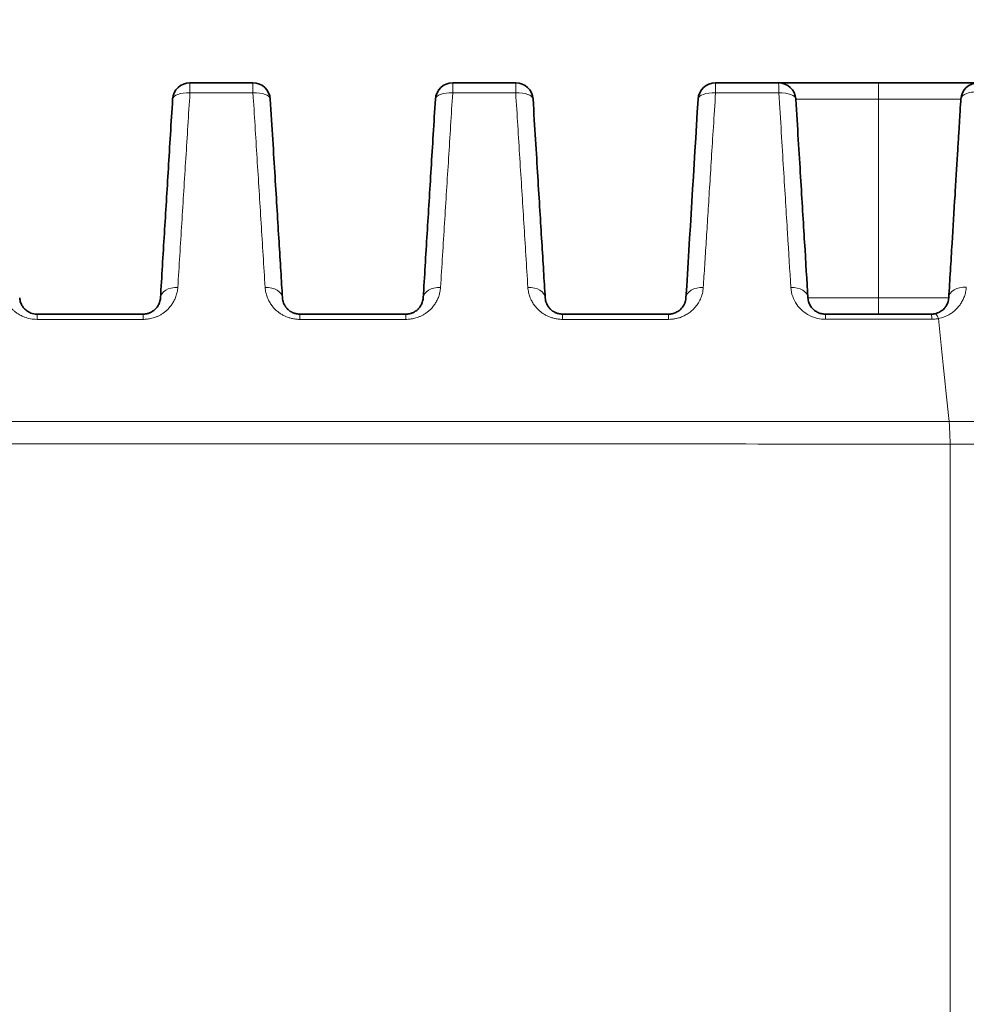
# Model space of a CAD drawing. Header units: millimetres. Extents: x 5 to 589, y 5 to 415.
# Tile 54 of 256: x 244 to 260, y 355 to 372. Entities that reach past the tile are written whole.
import ezdxf

# ---------------------------------------------------------------- set-up
doc = ezdxf.new("R2010")
doc.units = ezdxf.units.MM
for name, color, linetype, lineweight in [('Sichtbar (ISO)', 7, 'Continuous', 35), ('Sichtbar schmal (ISO)', 7, 'Continuous', 18), ('Symbol (ISO)', 7, 'Continuous', 25)]:
    doc.layers.add(name, color=color, linetype=linetype, lineweight=lineweight)
doc.styles.add('Notiztext (ISO)', font='isocpeur.ttf')
doc.dimstyles.new('Standard - Methode 1b (ISO)$7', dxfattribs={"dimtxt": 3.5, "dimasz": 2.5, "dimexe": 2, "dimexo": 0, "dimgap": 0.762, "dimtad": 1, "dimtoh": 1, "dimdsep": 46, "dimtxsty": 'Notiztext (ISO)', "dimcen": 0.09, "dimdle": 10, "dimclrd": 256, "dimclre": 256, "dimclrt": 256, "dimazin": 2, "dimtfac": 1, "dimtmove": 0, "dimatfit": 3, "dimfxl": 1, "dimtolj": 1, "dimlwd": -1, "dimlwe": -1, "dimarcsym": 0})

msp = doc.modelspace()

# ---------------------------------------------------------------- linework, layer by layer
at = {"layer": 'Sichtbar (ISO)'}
for p, q in [((247.66872634, 370.90029381), (246.57875174, 370.90029381)), ((252.21167423, 370.90029381), (251.12170406, 370.90029381)), ((256.75464766, 370.90029381), (258.4813183, 370.90029381)), ((243.934849, 366.90029381), (245.76967789, 366.90029381)), ((259.39852573, 366.90029381), (257.56370073, 366.90029381))]:
    msp.add_line(p, q, dxfattribs=at)
for centre, start, end in [((246.57875201, 370.60029381), 90.0000507, 176.499908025), ((247.66872545, 370.60029381), 3.500118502, 89.999831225), ((251.12170258, 370.60029381), 89.999717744, 176.499857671), ((252.21167603, 370.60029381), 3.500272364, 90.000343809), ((255.66465315, 370.60029381), 89.998102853, 176.500489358), ((256.7546266, 370.60029381), 3.849034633, 89.997988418), ((260.20760373, 370.60029381), 90.000352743, 176.499890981)]:
    msp.add_arc(centre, 0.3, start, end, dxfattribs=at)
msp.add_ellipse((269.15428212, 595.9065056), major_axis=(14.73780042, 240.80811137), ratio=0.0000131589, start_param=2.7806094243, end_param=2.8234599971, dxfattribs=at)
for points, knots in [([(256.75463713, 370.9002938), (256.6321167, 370.90029381), (256.51007237, 370.90029381), (256.38849455, 370.90029381), (256.26691672, 370.90029381), (256.1458054, 370.90029381), (256.02516461, 370.90029381), (255.96693557, 370.90029381), (255.90881617, 370.90029381), (255.8508063, 370.90029381), (255.78863277, 370.90029381), (255.72658504, 370.90029381), (255.66466309, 370.90029381)], [0, 0, 0, 0, 0.33333333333, 0.33333333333, 0.33333333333, 0.66666666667, 0.66666666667, 0.66666666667, 0.82755484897, 0.82755484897, 0.82755484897, 0.99999078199, 0.99999078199, 0.99999078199, 0.99999078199]), ([(258.4813183, 370.90029381), (258.58426062, 370.90029361), (258.77834992, 370.9002939), (259.03414234, 370.90029379), (259.25497763, 370.90029382), (259.44226438, 370.90029381), (259.6033418, 370.90029381), (259.74613733, 370.90029381), (259.87649461, 370.90029381), (259.9994185, 370.90029381), (260.10706936, 370.90029382), (260.18564367, 370.90029379), (260.2076002, 370.90029386), (260.20760373, 370.90029381)], [0.00008259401, 0.00008259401, 0.00008259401, 0.00008259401, 0.09090909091, 0.18181818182, 0.27272727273, 0.36363636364, 0.45454545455, 0.54545454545, 0.63636363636, 0.72727272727, 0.81818181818, 0.90909090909, 1, 1, 1, 1]), ([(246.27931172, 370.6186083), (246.2540777, 370.20604056), (246.20496583, 369.40306568), (246.13725101, 368.29593758), (246.09159764, 367.5495161), (246.06911819, 367.18198371)], [0, 0, 0, 0, 0.33333333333, 0.66666666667, 0.99999941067, 0.99999941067, 0.99999941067, 0.99999941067]), ([(250.82226179, 370.61860853), (250.79702743, 370.20603435), (250.74791581, 369.40305247), (250.68020073, 368.29592453), (250.63454783, 367.54951005), (250.61206874, 367.18198367)], [0, 0, 0, 0, 0.33333333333, 0.66666666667, 0.99999941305, 0.99999941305, 0.99999941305, 0.99999941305]), ([(259.90575578, 370.57925894), (259.90117881, 370.50442285), (259.89550549, 370.41165661), (259.88959044, 370.31494405), (259.88863357, 370.29929919)], [0.01667205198, 0.01667205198, 0.01667205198, 0.01667205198, 0.11111111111, 0.12919120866, 0.12919120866, 0.12919120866, 0.12919120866]), ([(259.87166767, 370.02191053), (259.86586383, 369.92701907), (259.85322155, 369.72031853), (259.83246377, 369.38093224), (259.81631024, 369.11682432), (259.80740945, 368.97129765), (259.80665196, 368.95891281)], [0.23194710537, 0.23194710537, 0.23194710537, 0.23194710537, 0.33333333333, 0.44444444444, 0.55555555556, 0.56584093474, 0.56584093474, 0.56584093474, 0.56584093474]), ([(259.75567159, 368.1253911), (259.75565871, 368.12518049), (259.74611818, 367.96919431), (259.72663338, 367.65062093), (259.70752255, 367.3381606), (259.69797009, 367.18197984)], [0.7776275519, 0.7776275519, 0.7776275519, 0.7776275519, 0.77777777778, 0.88888888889, 0.99999987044, 0.99999987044, 0.99999987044, 0.99999987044]), ([(246.06911848, 367.18198174), (246.06825329, 367.16783409), (246.0664163, 367.15417214), (246.06375746, 367.14098778), (246.06109861, 367.12780342), (246.05761246, 367.11509758), (246.05344838, 367.10295777), (246.04928431, 367.09081796), (246.0444442, 367.07924338), (246.03905855, 367.06825572), (246.0336729, 367.05726806), (246.02774139, 367.04686759), (246.02138763, 367.0370694), (246.01503386, 367.02727121), (246.00825772, 367.01807538), (246.00117834, 367.00948621), (245.99409896, 367.00089703), (245.98671557, 366.99291515), (245.97916497, 366.9855494), (245.97161436, 366.97818365), (245.96389688, 366.9714336), (245.95614132, 366.96528022), (245.94838576, 366.95912684), (245.94059286, 366.95356919), (245.93285787, 366.94855527), (245.92512287, 366.94354135), (245.91744623, 366.93907048), (245.90988692, 366.93507423), (245.9023276, 366.93107798), (245.89488581, 366.927556), (245.88759102, 366.92443788), (245.88029623, 366.92131976), (245.87314851, 366.91860531), (245.86615289, 366.91622943), (245.85915727, 366.91385355), (245.85231376, 366.91181618), (245.84560921, 366.91006212), (245.83890466, 366.90830805), (245.83233909, 366.90683723), (245.82588333, 366.90560593), (245.81942758, 366.90437463), (245.81308157, 366.90338301), (245.80681304, 366.90260105), (245.80054451, 366.90181909), (245.79435356, 366.90124616), (245.78816956, 366.90086426), (245.78198555, 366.90048235), (245.77580838, 366.90029381), (245.76967789, 366.90029381)], [0, 0, 0, 0, 0.0625, 0.0625, 0.0625, 0.125, 0.125, 0.125, 0.1875, 0.1875, 0.1875, 0.25, 0.25, 0.25, 0.3125, 0.3125, 0.3125, 0.375, 0.375, 0.375, 0.4375, 0.4375, 0.4375, 0.5, 0.5, 0.5, 0.5625, 0.5625, 0.5625, 0.625, 0.625, 0.625, 0.6875, 0.6875, 0.6875, 0.75, 0.75, 0.75, 0.8125, 0.8125, 0.8125, 0.875, 0.875, 0.875, 0.9375, 0.9375, 0.9375, 0.99999999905, 0.99999999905, 0.99999999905, 0.99999999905]), ([(248.47779958, 366.90029381), (248.46455047, 366.90029404), (248.45199011, 366.90117733), (248.44032293, 366.90264428), (248.42865576, 366.90411123), (248.41788063, 366.90614949), (248.40762306, 366.90861723), (248.4059055, 366.90903044), (248.40420254, 366.90945618), (248.40251341, 366.9098941), (248.39411479, 366.91207149), (248.38605645, 366.9145465), (248.37823913, 366.91729637), (248.37588559, 366.91812427), (248.37355389, 366.91897742), (248.37124174, 366.91985589), (248.36432947, 366.92248212), (248.35759037, 366.92533336), (248.35096154, 366.92842602), (248.3480078, 366.92980408), (248.34507613, 366.93123036), (248.34216291, 366.93270701), (248.33635129, 366.9356528), (248.33061236, 366.93879866), (248.32492071, 366.94216969), (248.32136206, 366.9442774), (248.31782202, 366.9464734), (248.3143003, 366.94876252), (248.30936596, 366.95196985), (248.30446737, 366.95535996), (248.29960563, 366.95894962), (248.29544405, 366.96202233), (248.29130955, 366.96524152), (248.28721333, 366.96861109), (248.28310878, 366.97198752), (248.2790427, 366.97551491), (248.27502646, 366.9791983), (248.27034582, 366.98349103), (248.26573309, 366.98799579), (248.26121361, 366.99271125), (248.25798507, 366.99607979), (248.25480411, 366.99955575), (248.25167972, 367.00313906), (248.24667892, 367.00887438), (248.24182343, 367.01488443), (248.23714519, 367.02116965), (248.23480899, 367.02430833), (248.23251699, 367.02751553), (248.23027344, 367.03079163), (248.22522218, 367.03816762), (248.22041644, 367.04589192), (248.21589376, 367.05398815), (248.21438507, 367.05668893), (248.21290795, 367.05943106), (248.21146426, 367.06221555), (248.20665557, 367.07149028), (248.20221694, 367.08123472), (248.19822836, 367.09148233), (248.19742979, 367.09353407), (248.19664931, 367.09560595), (248.19588775, 367.09769828), (248.19132252, 367.11024092), (248.18743456, 367.12351879), (248.18443144, 367.13756329), (248.18142833, 367.15160778), (248.17931106, 367.1664192), (248.17835915, 367.18197907)], [0, 0, 0, 0, 0.07692307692, 0.07692307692, 0.07692307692, 0.15384615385, 0.15384615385, 0.15384615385, 0.16672640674, 0.16672640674, 0.16672640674, 0.23076923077, 0.23076923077, 0.23076923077, 0.25005043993, 0.25005043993, 0.25005043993, 0.30769230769, 0.30769230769, 0.30769230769, 0.33337688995, 0.33337688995, 0.33337688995, 0.38461538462, 0.38461538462, 0.38461538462, 0.4166517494, 0.4166517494, 0.4166517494, 0.46153846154, 0.46153846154, 0.46153846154, 0.49996088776, 0.49996088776, 0.49996088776, 0.53846153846, 0.53846153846, 0.53846153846, 0.58333133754, 0.58333133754, 0.58333133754, 0.61538461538, 0.61538461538, 0.61538461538, 0.66668806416, 0.66668806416, 0.66668806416, 0.69230769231, 0.69230769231, 0.69230769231, 0.7499891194, 0.7499891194, 0.7499891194, 0.76923076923, 0.76923076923, 0.76923076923, 0.83332177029, 0.83332177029, 0.83332177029, 0.84615384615, 0.84615384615, 0.84615384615, 0.92307692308, 0.92307692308, 0.92307692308, 0.9999998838, 0.9999998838, 0.9999998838, 0.9999998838]), ([(250.61206905, 367.18198171), (250.61120388, 367.16783444), (250.60936698, 367.15417294), (250.6067083, 367.14098912), (250.60404963, 367.12780529), (250.60056373, 367.11510004), (250.59639996, 367.10296069), (250.59223619, 367.09082135), (250.5873964, 367.07924711), (250.58201105, 367.06825965), (250.5766257, 367.05727219), (250.57069446, 367.0468718), (250.56434091, 367.03707359), (250.55798737, 367.02727538), (250.55121139, 367.01807943), (250.54413214, 367.00949012), (250.53705289, 367.00090081), (250.52966961, 366.99291877), (250.52211909, 366.98555286), (250.51456857, 366.97818695), (250.50685116, 366.97143674), (250.49909565, 366.9652832), (250.49134015, 366.95912966), (250.48354729, 366.95357185), (250.47581231, 366.94855778), (250.46807733, 366.9435437), (250.46040069, 366.93907267), (250.45284135, 366.93507627), (250.44528201, 366.93107986), (250.43784017, 366.92755774), (250.43054531, 366.92443947), (250.42325045, 366.92132121), (250.41610265, 366.91860661), (250.40910694, 366.91623061), (250.40211122, 366.9138546), (250.3952676, 366.91181712), (250.38856292, 366.91006294), (250.38185825, 366.90830877), (250.37529255, 366.90683784), (250.36883662, 366.90560645), (250.3623807, 366.90437505), (250.3560345, 366.90338334), (250.34976573, 366.90260131), (250.34349696, 366.90181928), (250.33730573, 366.90124628), (250.33112138, 366.90086433), (250.32493703, 366.90048238), (250.31875944, 366.90029381), (250.31262846, 366.90029381)], [0, 0, 0, 0, 0.0625, 0.0625, 0.0625, 0.125, 0.125, 0.125, 0.1875, 0.1875, 0.1875, 0.25, 0.25, 0.25, 0.3125, 0.3125, 0.3125, 0.375, 0.375, 0.375, 0.4375, 0.4375, 0.4375, 0.5, 0.5, 0.5, 0.5625, 0.5625, 0.5625, 0.625, 0.625, 0.625, 0.6875, 0.6875, 0.6875, 0.75, 0.75, 0.75, 0.8125, 0.8125, 0.8125, 0.875, 0.875, 0.875, 0.9375, 0.9375, 0.9375, 1, 1, 1, 1]), ([(253.02075015, 366.90029381), (253.00750219, 366.90029405), (252.99494417, 366.90117721), (252.98328018, 366.90264345), (252.97161618, 366.90410969), (252.96084507, 366.90614678), (252.95059159, 366.9086129), (252.94887472, 366.90902584), (252.94717245, 366.90945129), (252.94548402, 366.9098889), (252.93708879, 366.91206482), (252.92903383, 366.91453802), (252.92121975, 366.91728581), (252.91886719, 366.91811308), (252.91653646, 366.91896557), (252.91422526, 366.91984337), (252.90731582, 366.92246759), (252.9005794, 366.92531663), (252.89395302, 366.92840694), (252.89100038, 366.92978394), (252.88806975, 366.93120915), (252.88515752, 366.93268469), (252.87934788, 366.93562828), (252.87361068, 366.93877185), (252.8679205, 366.94214055), (252.86436276, 366.9442468), (252.86082353, 366.94644133), (252.85730248, 366.94872899), (252.85236908, 366.95193426), (252.84747119, 366.95532232), (252.84260986, 366.95891001), (252.83844865, 366.96198102), (252.83431431, 366.96519856), (252.83021803, 366.96856657), (252.82611337, 366.97194148), (252.82204696, 366.97546745), (252.81803019, 366.97914956), (252.81334896, 366.98344075), (252.80873535, 366.98794417), (252.80421475, 366.9926585), (252.80098538, 366.99602627), (252.79780346, 366.99950157), (252.79467801, 367.00308434), (252.78967555, 367.00881877), (252.78481811, 367.01482826), (252.78013773, 367.02111328), (252.77780045, 367.02425187), (252.77550732, 367.02745909), (252.7732626, 367.03073529), (252.76820874, 367.03811148), (252.76340021, 367.04583646), (252.75887465, 367.05393391), (252.75736498, 367.0566351), (252.75588689, 367.05937771), (252.75444222, 367.06216274), (252.74963029, 367.07143922), (252.74518836, 367.08118609), (252.74119658, 367.091437), (252.74039736, 367.09348942), (252.73961624, 367.09556202), (252.73885404, 367.09765509), (252.73428503, 367.11020214), (252.7303935, 367.12348574), (252.72738755, 367.13753741), (252.72438161, 367.15158905), (252.72226226, 367.16640905), (252.72130972, 367.18197906)], [0, 0, 0, 0, 0.07692307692, 0.07692307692, 0.07692307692, 0.15384615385, 0.15384615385, 0.15384615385, 0.16672634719, 0.16672634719, 0.16672634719, 0.23076923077, 0.23076923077, 0.23076923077, 0.25005041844, 0.25005041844, 0.25005041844, 0.30769230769, 0.30769230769, 0.30769230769, 0.33337687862, 0.33337687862, 0.33337687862, 0.38461538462, 0.38461538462, 0.38461538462, 0.41665177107, 0.41665177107, 0.41665177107, 0.46153846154, 0.46153846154, 0.46153846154, 0.49996066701, 0.49996066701, 0.49996066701, 0.53846153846, 0.53846153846, 0.53846153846, 0.58333119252, 0.58333119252, 0.58333119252, 0.61538461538, 0.61538461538, 0.61538461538, 0.66668798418, 0.66668798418, 0.66668798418, 0.69230769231, 0.69230769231, 0.69230769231, 0.7499890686, 0.7499890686, 0.7499890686, 0.76923076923, 0.76923076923, 0.76923076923, 0.8333216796, 0.8333216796, 0.8333216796, 0.84615384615, 0.84615384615, 0.84615384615, 0.92307692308, 0.92307692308, 0.92307692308, 0.99999988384, 0.99999988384, 0.99999988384, 0.99999988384]), ([(254.85557905, 366.90029381), (254.86557104, 366.90029381), (254.87573919, 366.90079996), (254.88583616, 366.90182353), (254.89593313, 366.9028471), (254.9059605, 366.90436111), (254.91643656, 366.90653139), (254.92691262, 366.90870167), (254.93783129, 366.91155647), (254.94886137, 366.91516506), (254.95989145, 366.91877364), (254.97103771, 366.9231243), (254.98227329, 366.92835895), (254.99350887, 366.9335936), (255.00483049, 366.93971742), (255.0160415, 366.94681443), (255.0272525, 366.95391144), (255.03835183, 366.96198408), (255.04908881, 366.97104729), (255.05982578, 366.9801105), (255.07020112, 366.99016358), (255.07998563, 367.00119163), (255.08977014, 367.01221968), (255.09896676, 367.02422014), (255.10737997, 367.03721012), (255.11579318, 367.0502001), (255.12342535, 367.06417806), (255.1300481, 367.07918753), (255.13667085, 367.09419699), (255.14228707, 367.11023656), (255.14657968, 367.12736491), (255.15087228, 367.14449322), (255.15384093, 367.16271027), (255.15501947, 367.18197924)], [0, 0, 0, 0, 0.09090909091, 0.09090909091, 0.09090909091, 0.18181818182, 0.18181818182, 0.18181818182, 0.27272727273, 0.27272727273, 0.27272727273, 0.36363636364, 0.36363636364, 0.36363636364, 0.45454545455, 0.45454545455, 0.45454545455, 0.54545454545, 0.54545454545, 0.54545454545, 0.63636363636, 0.63636363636, 0.63636363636, 0.72727272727, 0.72727272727, 0.72727272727, 0.81818181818, 0.81818181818, 0.81818181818, 0.90909090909, 0.90909090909, 0.90909090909, 0.99999980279, 0.99999980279, 0.99999980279, 0.99999980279]), ([(257.56370073, 366.90029381), (257.54076813, 366.90029511), (257.51739167, 366.90293167), (257.4939753, 366.90850902), (257.47055892, 366.91408637), (257.44713702, 366.92277152), (257.42521996, 366.93416775), (257.40330291, 366.94556398), (257.3828673, 366.95964646), (257.36436765, 366.97609228), (257.34586799, 366.99253811), (257.32931381, 367.01135263), (257.31518496, 367.03224645), (257.30105611, 367.05314027), (257.28932992, 367.07610225), (257.2805787, 367.10108735), (257.27182749, 367.12607244), (257.26603023, 367.15307096), (257.26426028, 367.18197926)], [0, 0, 0, 0, 0.1666666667, 0.1666666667, 0.1666666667, 0.3333333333, 0.3333333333, 0.3333333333, 0.5, 0.5, 0.5, 0.6666666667, 0.6666666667, 0.6666666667, 0.8333333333, 0.8333333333, 0.8333333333, 1, 1, 1, 1]), ([(259.69797005, 367.18197929), (259.69704292, 367.16682082), (259.69501054, 367.15237926), (259.69212843, 367.13865187), (259.68924633, 367.12492449), (259.68551094, 367.11191198), (259.68114123, 367.09964258), (259.67677152, 367.08737317), (259.67176889, 367.07584608), (259.66630318, 367.06502624), (259.66083746, 367.05420639), (259.65491254, 367.04409188), (259.64858281, 367.03454281), (259.64225309, 367.02499375), (259.63552011, 367.01600914), (259.62832292, 367.00743367), (259.62112573, 366.9988582), (259.61346621, 366.9906904), (259.60515781, 366.98279717), (259.5968494, 366.97490394), (259.58789299, 366.96728382), (259.57800916, 366.95990436), (259.56812534, 366.9525249), (259.55731827, 366.94538251), (259.54517958, 366.93858064), (259.53304089, 366.93177877), (259.51955817, 366.92533694), (259.50479576, 366.91974523), (259.49003334, 366.91415353), (259.47400374, 366.90937443), (259.45616467, 366.9058822)], [0, 0, 0, 0, 0.1, 0.1, 0.1, 0.2, 0.2, 0.2, 0.3, 0.3, 0.3, 0.4, 0.4, 0.4, 0.5, 0.5, 0.5, 0.6, 0.6, 0.6, 0.7, 0.7, 0.7, 0.8, 0.8, 0.8, 0.9, 0.9, 0.9, 1, 1, 1, 1]), ([(248.47779958, 366.90029381), (248.6569626, 366.90029381), (248.83932815, 366.90029381), (249.02476391, 366.90029381), (249.03880946, 366.90029381), (249.05287263, 366.90029381), (249.06695335, 366.90029381), (249.26693418, 366.90029381), (249.47045634, 366.90029381), (249.67801396, 366.90029381), (249.88557158, 366.90029381), (250.09716464, 366.90029381), (250.31262846, 366.90029381)], [0.00000000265, 0.00000000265, 0.00000000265, 0.00000000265, 0.30986320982, 0.30986320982, 0.30986320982, 0.33333333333, 0.33333333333, 0.33333333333, 0.66666666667, 0.66666666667, 0.66666666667, 1, 1, 1, 1]), ([(253.02075118, 366.90029381), (253.29542282, 366.90029381), (253.87589919, 366.90029381), (254.51864138, 366.90029381), (254.85557905, 366.90029381)], [0.00000062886, 0.00000062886, 0.00000062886, 0.00000062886, 0.5, 1, 1, 1, 1]), ([(259.45616467, 366.9058822), (259.44666211, 366.90402194), (259.43711627, 366.90262896), (259.42750253, 366.90169614), (259.41788878, 366.90076332), (259.40820677, 366.90029381), (259.39852963, 366.90029381)], [0, 0, 0, 0, 0.5, 0.5, 0.5, 1, 1, 1, 1])]:
    msp.add_open_spline(points, degree=3, knots=knots, dxfattribs=at)
for points in [[(248.17835915, 367.18197914), (248.16005662, 367.48122065), (248.12061117, 368.12615337), (248.05229934, 369.24303033), (247.99778811, 370.13430666), (247.96816617, 370.6186085)], [(252.72130973, 367.18197914), (252.70300807, 367.48120506), (252.66356448, 368.12611236), (252.59525168, 369.24299058), (252.54074124, 370.13428769), (252.51111821, 370.61860917)], [(257.26426029, 367.18197926), (257.24618025, 367.47757889), (257.20706747, 368.11709129), (257.13844357, 369.23901124), (257.08380328, 370.132537), (257.05409249, 370.61861685)], [(259.90575332, 370.57925915), (259.90655497, 370.59236782), (259.90735715, 370.60548464), (259.90815986, 370.61860954)], [(259.87166764, 370.0219106), (259.87729445, 370.1139042), (259.88295118, 370.20638063), (259.88863384, 370.29929949)], [(259.75567157, 368.1253911), (259.77225415, 368.39651535), (259.78926652, 368.67466355), (259.80665197, 368.95891306)], [(243.934849, 366.90029381), (243.91465505, 366.90029417), (243.87660554, 366.90439657), (243.8287259, 366.91838759), (243.78811747, 366.93746759), (243.75403447, 366.95985881), (243.72585292, 366.98409989), (243.70271954, 367.00928769), (243.68318156, 367.03588344), (243.6660944, 367.06543677), (243.65144205, 367.09939566), (243.64032929, 367.13830765), (243.6363281, 367.16694516), (243.63540857, 367.18197936)]]:
    msp.add_open_spline(points, degree=3, dxfattribs=at)
at = {"layer": 'Sichtbar schmal (ISO)'}
for p, q in [((247.66879737, 370.72522005), (246.57880839, 370.72521799)), ((258.4810667, 370.61860837), (258.48110979, 367.18197925)), ((243.93485965, 366.8094655), (245.76969799, 366.80947105)), ((259.723413, 332.55439381), (259.72341171, 364.64920567))]:
    msp.add_line(p, q, dxfattribs=at)
for centre, major_axis, ratio, start_param, end_param in [((246.57875148, 370.60029381), (0, 0.3), 0.0002097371, 5.1418892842, 6.2831852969), ((247.66872722, 370.60029381), (0, 0.3), 0.0002571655, 5.1418934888, 6.2831852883), ((251.12170554, 370.60029381), (0, 0.3), 0.0000651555, 0, 1.1413312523), ((252.21167243, 370.60029381), (0, 0.3), 0.0003433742, 0.0000002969, 1.1413968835), ((255.66467302, 370.60029381), (0, 0.3), 0.0083206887, 5.1425388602, 6.283184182), ((256.75464767, 370.60029382), (0, 0.29999999), 0.0246212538, 5.1451787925, 6.283185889), ((258.48162678, 370.60029381), (0, 0.3), 0.0018775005, 6.2831332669, 7.7928951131), ((246.57875209, 370.60029519), (-0.29943982, 0.01831452), 0.4157817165, 4.7376256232, 6.2831837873), ((247.66872534, 370.60029567), (0.29944156, 0.01831463), 0.415764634, 6.2831834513, 7.8283168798), ((251.12170272, 370.60029607), (-0.29944188, 0.01831465), 0.4157377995, 4.7378612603, 6.2831877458), ((252.21167576, 370.60029821), (0.29944759, 0.018315), 0.4156990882, 6.2831732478, 7.8288859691), ((255.6646527, 370.60028628), (-0.29942104, 0.01831338), 0.41675539, 4.7302470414, 6.2831465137), ((256.75462586, 370.60030589), (0.29946631, 0.01831614), 0.4176565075, 6.2831438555, 7.8059018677), ((260.2076038, 370.60029497), (-0.29944393, 0.01831478), 0.4743555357, 4.614052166, 6.2831901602), ((246.36855928, 367.16367303), (-0.29944125, 0.01831461), 0.6622797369, 4.7527754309, 6.2831923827), ((247.87891867, 367.16366504), (0.29944045, 0.01831456), 0.6623056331, 6.283181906, 7.8133582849), ((250.91150985, 367.16367297), (-0.29944133, 0.01831462), 0.6623486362, 4.752836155, 6.2831923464), ((252.42186925, 367.16366503), (0.29944048, 0.01831456), 0.6623391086, 6.283181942, 7.8136003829), ((255.4544599, 367.16366453), (-0.29944044, 0.01831456), 0.6625130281, 4.7512547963, 6.2831850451), ((256.96481984, 367.16366473), (0.29944045, 0.01831456), 0.6637832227, 6.2831851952, 7.803921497), ((259.99741047, 367.16366468), (-0.29944043, 0.01831456), 0.6771745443, 4.738492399, 6.2831789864), ((258.48175067, 367.20029381), (0, -0.3), 0.0021396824, 4.7734755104, 6.2833036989), ((243.934849, 366.60029381), (0, 0.3), 0.0000494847, 5.4839275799, 6.283185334), ((245.76967789, 366.60029381), (0, 0.3), 0.0000933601, 5.4839533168, 6.2831852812), ((248.47779959, 366.60029381), (0, 0.3), 0.0001568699, 5.4840239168, 6.2831859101), ((250.31262846, 366.60029381), (0, 0.3), 0.0000969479, 5.4840686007, 6.2831853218), ((253.02075326, 366.60029381), (0, 0.3), 0.0002278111, 6.2831800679, 7.0823344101), ((254.85557901, 366.60029381), (0.00000001, 0.3), 0.0004758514, 5.4840161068, 6.2831853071), ((257.56370072, 366.60029381), (0, 0.3), 0.0152495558, 5.4879792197, 6.283181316), ((259.39851139, 366.60029326), (0.00000652, 0.30000027), 0.0383766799, 5.4988341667, 6.2831840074)]:
    msp.add_ellipse(centre, major_axis=major_axis, ratio=ratio, start_param=start_param, end_param=end_param, dxfattribs=at)
for points, knots in [([(246.57880803, 370.72521773), (246.55520046, 370.34831055), (246.53148635, 369.96951512), (246.50798615, 369.59400261), (246.48448594, 369.21849009), (246.46119958, 368.84611305), (246.43794607, 368.47384333), (246.41469257, 368.10157361), (246.39147196, 367.72960106), (246.3685888, 367.36255959)], [0, 0, 0, 0, 0.3333333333, 0.3333333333, 0.3333333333, 0.6666666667, 0.6666666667, 0.6666666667, 1, 1, 1, 1]), ([(247.87895978, 367.36256599), (247.85605861, 367.73003852), (247.83283178, 368.10228715), (247.80956878, 368.47480884), (247.78630578, 368.84733053), (247.76300656, 369.21995516), (247.73951782, 369.59537563), (247.71602907, 369.9707961), (247.69235089, 370.349142), (247.66879832, 370.72522052)], [0, 0, 0, 0, 0.3333333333, 0.3333333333, 0.3333333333, 0.6666666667, 0.6666666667, 0.6666666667, 1, 1, 1, 1]), ([(251.12168715, 370.72521006), (251.09808978, 370.34833252), (251.07438258, 369.96955408), (251.05088897, 369.59404806), (251.02739535, 369.21854203), (251.00411531, 368.84616115), (250.98086701, 368.47388583), (250.9576187, 368.10161051), (250.93440214, 367.72963051), (250.91152244, 367.36258082)], [0, 0, 0, 0, 0.3333333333, 0.3333333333, 0.3333333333, 0.6666666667, 0.6666666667, 0.6666666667, 1, 1, 1, 1]), ([(252.42183718, 367.36257352), (252.39892478, 367.7300544), (252.37568659, 368.10230995), (252.3524127, 368.47483511), (252.32913881, 368.84736027), (252.30582928, 369.21998504), (252.28232958, 369.5953985), (252.25882989, 369.97081192), (252.23513994, 370.3491433), (252.21157787, 370.72519724)], [0, 0, 0, 0, 0.33333333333, 0.33333333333, 0.33333333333, 0.66666666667, 0.66666666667, 0.66666666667, 0.99999997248, 0.99999997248, 0.99999997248, 0.99999997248]), ([(255.45494931, 367.36260954), (255.46269231, 367.48621761), (255.47072952, 367.61443778), (255.47906913, 367.74738224), (255.48740873, 367.88032671), (255.49605071, 368.01799324), (255.50501871, 368.16073494), (255.51398671, 368.30347664), (255.52328073, 368.45129385), (255.53292203, 368.60450548), (255.54256333, 368.75771711), (255.55255192, 368.91632281), (255.56291365, 369.08068411), (255.57327537, 369.24504541), (255.58401024, 369.41516243), (255.59513757, 369.59139619), (255.60626491, 369.76762994), (255.61778473, 369.94997969), (255.62974497, 370.13886904), (255.6417052, 370.32775838), (255.65410587, 370.52318972), (255.66693688, 370.72537874)], [0, 0, 0, 0, 0.1428571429, 0.1428571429, 0.1428571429, 0.2857142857, 0.2857142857, 0.2857142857, 0.4285714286, 0.4285714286, 0.4285714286, 0.5714285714, 0.5714285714, 0.5714285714, 0.7142857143, 0.7142857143, 0.7142857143, 0.8571428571, 0.8571428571, 0.8571428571, 1, 1, 1, 1]), ([(256.76137757, 370.7261157), (256.57084535, 370.72614031), (256.20603441, 370.72567881), (255.84124477, 370.72537614), (255.66693688, 370.72537874)], [0.00000706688, 0.00000706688, 0.00000706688, 0.00000706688, 0.52228556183, 0.99998335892, 0.99998335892, 0.99998335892, 0.99998335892]), ([(257.0540929, 370.61860921), (257.05481265, 370.61862622), (257.06881736, 370.61871833), (257.09106529, 370.61877817), (257.11371192, 370.61883908), (257.1448189, 370.61886106), (257.18086981, 370.6188479), (257.21692072, 370.61883473), (257.25791978, 370.61878596), (257.30209906, 370.61873282), (257.34627835, 370.61867968), (257.39366725, 370.6186234), (257.44341889, 370.61861303), (257.45316916, 370.61861099), (257.4630102, 370.61861053), (257.47295607, 370.61861137), (257.51375989, 370.61861485), (257.55626789, 370.61864047), (257.60172671, 370.61867094), (257.65826605, 370.61870884), (257.71946299, 370.61876865), (257.78436076, 370.61880579), (257.84925852, 370.61884292), (257.91787093, 370.61885534), (257.98967843, 370.61884979), (258.06148592, 370.61884423), (258.13640117, 370.61880643), (258.21809185, 370.61874612), (258.29978254, 370.61868582), (258.38834246, 370.6186219), (258.48106672, 370.61860873)], [0.00195610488, 0.00195610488, 0.00195610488, 0.00195610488, 0.11111111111, 0.11111111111, 0.11111111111, 0.22222222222, 0.22222222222, 0.22222222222, 0.33333333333, 0.33333333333, 0.33333333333, 0.44444444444, 0.44444444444, 0.44444444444, 0.46621988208, 0.46621988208, 0.46621988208, 0.55555555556, 0.55555555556, 0.55555555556, 0.66666666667, 0.66666666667, 0.66666666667, 0.77777777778, 0.77777777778, 0.77777777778, 0.88888888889, 0.88888888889, 0.88888888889, 0.99999999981, 0.99999999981, 0.99999999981, 0.99999999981]), ([(258.48106671, 370.61860837), (258.56495988, 370.61860775), (258.64513769, 370.61858091), (258.72058953, 370.61855744), (258.79604137, 370.61853396), (258.86676711, 370.61851352), (258.93271926, 370.6185034), (258.99867142, 370.61849328), (259.05984713, 370.61849418), (259.11631138, 370.61850347), (259.17277564, 370.61851276), (259.22454417, 370.6185284), (259.27260082, 370.61854599), (259.32065748, 370.61856358), (259.36500697, 370.61858247), (259.40668193, 370.6185943), (259.4483569, 370.61860613), (259.48736391, 370.61861035), (259.52475672, 370.61860484), (259.56214953, 370.61859933), (259.59794757, 370.61858237), (259.63283162, 370.61856258), (259.66771568, 370.61854279), (259.7016388, 370.61852362), (259.73351346, 370.61851), (259.76538812, 370.61849638), (259.79518337, 370.61849053), (259.82094393, 370.6184976), (259.84670449, 370.61850468), (259.86842651, 370.61852498), (259.88378147, 370.61855145), (259.89913643, 370.61857792), (259.90816019, 370.61860834), (259.90816329, 370.61860837)], [0.0000000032, 0.0000000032, 0.0000000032, 0.0000000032, 0.09090909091, 0.09090909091, 0.09090909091, 0.18181818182, 0.18181818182, 0.18181818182, 0.27272727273, 0.27272727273, 0.27272727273, 0.36363636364, 0.36363636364, 0.36363636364, 0.45454545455, 0.45454545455, 0.45454545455, 0.54545454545, 0.54545454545, 0.54545454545, 0.63636363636, 0.63636363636, 0.63636363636, 0.72727272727, 0.72727272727, 0.72727272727, 0.81818181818, 0.81818181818, 0.81818181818, 0.90909090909, 0.90909090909, 0.90909090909, 0.99999999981, 0.99999999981, 0.99999999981, 0.99999999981]), ([(259.72341171, 364.64920574), (259.79411388, 364.64907221), (259.8640545, 364.64899691), (259.93322145, 364.64920406), (260.11145127, 364.64973785), (260.28453657, 364.65229562), (260.45227851, 364.65961091), (260.47155578, 364.6604516), (260.49076261, 364.66135298), (260.50989763, 364.66232102), (260.70096458, 364.67198706), (260.88440784, 364.68813073), (261.05752495, 364.71251785), (261.11115301, 364.72007247), (261.16379457, 364.72837925), (261.21509929, 364.73738491), (261.38183154, 364.7666519), (261.5364311, 364.80360747), (261.67602819, 364.84710388), (261.71804954, 364.86019711), (261.7587499, 364.87388163), (261.79812505, 364.88790858), (261.92972685, 364.93479022), (262.04728287, 364.98725097), (262.15198102, 365.04729715), (262.18267374, 365.06489994), (262.21219324, 365.08318015), (262.24070931, 365.10225967), (262.32745991, 365.16030274), (262.40414374, 365.22544651), (262.47303828, 365.29854182), (262.50404153, 365.33143547), (262.53347612, 365.36590486), (262.56144914, 365.40223189), (262.61306321, 365.46926026), (262.65953468, 365.54229872), (262.70179207, 365.62041456), (262.73332894, 365.67871274), (262.76258865, 365.73983285), (262.78977499, 365.80345811), (262.81794839, 365.86939346), (262.84385996, 365.93799109), (262.86821506, 366.00903184), (262.89885267, 366.09839791), (262.92703962, 366.19163165), (262.95327414, 366.28827324), (262.96811187, 366.34293179), (262.98234321, 366.39864241), (262.99609863, 366.45542675), (263.02599782, 366.5788548), (263.05356808, 366.70738345), (263.08031985, 366.84046595), (263.08894318, 366.88336452), (263.09748919, 366.92674305), (263.10603862, 366.97056587), (263.13621371, 367.12523783), (263.16623147, 367.28551934), (263.19880019, 367.44965376), (263.20231704, 367.46737736), (263.20586598, 367.48514515), (263.20945576, 367.50295529), (263.23944339, 367.65173418), (263.27194252, 367.8039209), (263.31200275, 367.95526278), (263.32414037, 368.00111703), (263.33702583, 368.04684467), (263.35091264, 368.09274735), (263.37400175, 368.16906807), (263.40036376, 368.24474633), (263.42942083, 368.31880349), (263.46956438, 368.42111651), (263.5146638, 368.52017009), (263.56597053, 368.61029991), (263.58240751, 368.63917453), (263.59946557, 368.66714124), (263.61713014, 368.69391528), (263.65087686, 368.7450649), (263.68672556, 368.79231474), (263.72496266, 368.83597528), (263.7793464, 368.89807265), (263.8385189, 368.95292854), (263.90285403, 369.0017845), (263.94436614, 369.03330871), (263.98804632, 369.06233935), (264.03410669, 369.08919256), (264.05254081, 369.09993965), (264.07134713, 369.11034356), (264.09055028, 369.12038984), (264.15057507, 369.15179229), (264.21446414, 369.17971316), (264.28237708, 369.20407747), (264.34341031, 369.22597363), (264.40770003, 369.24499778), (264.47562648, 369.26090326), (264.52782724, 369.27312646), (264.58217957, 369.28350136), (264.63863674, 369.29210574), (264.64748873, 369.29345483), (264.65639087, 369.2947706), (264.66534191, 369.29605294), (264.72320451, 369.30434243), (264.78311786, 369.31122936), (264.84471216, 369.31673311), (264.89903139, 369.32158681), (264.95465868, 369.32536528), (265.01134369, 369.32818112), (265.06171264, 369.33068321), (265.11290928, 369.33242529), (265.16457697, 369.33360465), (265.21084794, 369.33466083), (265.25750945, 369.33526731), (265.30436657, 369.33545805), (265.34670542, 369.33563039), (265.38919348, 369.33545863), (265.43136022, 369.33597209)], [0, 0, 0, 0, 0.0184429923, 0.0184429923, 0.0184429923, 0.0659670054, 0.0659670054, 0.0659670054, 0.0714285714, 0.0714285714, 0.0714285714, 0.1259633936, 0.1259633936, 0.1259633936, 0.1428571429, 0.1428571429, 0.1428571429, 0.1977591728, 0.1977591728, 0.1977591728, 0.2142857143, 0.2142857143, 0.2142857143, 0.2695216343, 0.2695216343, 0.2695216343, 0.2857142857, 0.2857142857, 0.2857142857, 0.3349750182, 0.3349750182, 0.3349750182, 0.3571428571, 0.3571428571, 0.3571428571, 0.3980455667, 0.3980455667, 0.3980455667, 0.4285714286, 0.4285714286, 0.4285714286, 0.4602056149, 0.4602056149, 0.4602056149, 0.5, 0.5, 0.5, 0.5225069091, 0.5225069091, 0.5225069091, 0.5714285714, 0.5714285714, 0.5714285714, 0.5871982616, 0.5871982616, 0.5871982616, 0.6428571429, 0.6428571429, 0.6428571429, 0.6488673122, 0.6488673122, 0.6488673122, 0.6990738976, 0.6990738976, 0.6990738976, 0.7142857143, 0.7142857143, 0.7142857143, 0.7395778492, 0.7395778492, 0.7395778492, 0.7745199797, 0.7745199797, 0.7745199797, 0.7857142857, 0.7857142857, 0.7857142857, 0.8071000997, 0.8071000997, 0.8071000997, 0.8375166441, 0.8375166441, 0.8375166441, 0.8571428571, 0.8571428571, 0.8571428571, 0.8649975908, 0.8649975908, 0.8649975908, 0.8895497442, 0.8895497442, 0.8895497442, 0.9116147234, 0.9116147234, 0.9116147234, 0.9285714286, 0.9285714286, 0.9285714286, 0.9312300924, 0.9312300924, 0.9312300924, 0.948416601, 0.948416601, 0.948416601, 0.9635731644, 0.9635731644, 0.9635731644, 0.9770409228, 0.9770409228, 0.9770409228, 0.9891019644, 0.9891019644, 0.9891019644, 1, 1, 1, 1]), ([(243.93485965, 366.80946551), (243.89503721, 366.80948341), (243.85665796, 366.81350813), (243.82154333, 366.82009067), (243.7864287, 366.8266732), (243.75457865, 366.83582444), (243.72509935, 366.84665188), (243.71975076, 366.84861636), (243.71447834, 366.85063744), (243.70928402, 366.85270949), (243.68584932, 366.86205776), (243.66399111, 366.87244363), (243.64359691, 366.88356015), (243.6368377, 366.88724448), (243.63023856, 366.8910114), (243.62379717, 366.89484647), (243.60649543, 366.90514755), (243.59033027, 366.91594087), (243.57520414, 366.92706681), (243.5676794, 366.93260159), (243.56041356, 366.93822011), (243.55339183, 366.94390143), (243.54104361, 366.95389245), (243.52945007, 366.96407767), (243.51854336, 366.97439452), (243.51077029, 366.9817472), (243.50334972, 366.98916718), (243.49622753, 366.99666103), (243.4876736, 367.00566135), (243.47954973, 367.01476818), (243.4717888, 367.02401622), (243.46406743, 367.0332171), (243.45670688, 367.04255622), (243.44963079, 367.05210795), (243.44367264, 367.06015062), (243.43791659, 367.06834421), (243.43233688, 367.07674242), (243.42461873, 367.08835926), (243.41723367, 367.10036431), (243.4101649, 367.11287384), (243.40605431, 367.1201483), (243.40205128, 367.12759342), (243.3981614, 367.13523452), (243.39050819, 367.15026811), (243.38328295, 367.16605663), (243.37661643, 367.18266579), (243.37406774, 367.18901568), (243.37160089, 367.19548538), (243.36922552, 367.20207858), (243.36222238, 367.22151693), (243.35600236, 367.24202835), (243.35085278, 367.26346486), (243.34968703, 367.26831762), (243.34857587, 367.27321764), (243.34752267, 367.27816303), (243.34236123, 367.30239918), (243.3385951, 367.3277278), (243.33656245, 367.35415483), (243.33634817, 367.35694073), (243.33615322, 367.35973881), (243.33597806, 367.36254903)], [0.00000002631, 0.00000002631, 0.00000002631, 0.00000002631, 0.09090909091, 0.09090909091, 0.09090909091, 0.18181818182, 0.18181818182, 0.18181818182, 0.19831230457, 0.19831230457, 0.19831230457, 0.27272727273, 0.27272727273, 0.27272727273, 0.29739045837, 0.29739045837, 0.29739045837, 0.36363636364, 0.36363636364, 0.36363636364, 0.39659145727, 0.39659145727, 0.39659145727, 0.45454545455, 0.45454545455, 0.45454545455, 0.49584848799, 0.49584848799, 0.49584848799, 0.54545454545, 0.54545454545, 0.54545454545, 0.59480771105, 0.59480771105, 0.59480771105, 0.63636363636, 0.63636363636, 0.63636363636, 0.69384600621, 0.69384600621, 0.69384600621, 0.72727272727, 0.72727272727, 0.72727272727, 0.79303867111, 0.79303867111, 0.79303867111, 0.81818181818, 0.81818181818, 0.81818181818, 0.89230991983, 0.89230991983, 0.89230991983, 0.90909090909, 0.90909090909, 0.90909090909, 0.9913303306, 0.9913303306, 0.9913303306, 0.99999990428, 0.99999990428, 0.99999990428, 0.99999990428]), ([(246.36858868, 367.36256204), (246.36686111, 367.33485037), (246.3595168, 367.28116619), (246.33860724, 367.20637325), (246.30956168, 367.13819675), (246.27397447, 367.07693574), (246.23331659, 367.0227593), (246.18901347, 366.97572923), (246.14270419, 366.93595733), (246.09594482, 366.90321069), (246.04988477, 366.87686605), (246.00523455, 366.85611148), (245.96234827, 366.8401142), (245.92128561, 366.82810651), (245.88189103, 366.81943678), (245.8438098, 366.81359326), (245.8066759, 366.81021456), (245.78193478, 366.80947112), (245.76969802, 366.80947105)], [0.00000146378, 0.00000146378, 0.00000146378, 0.00000146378, 0.0625, 0.125, 0.1875, 0.25, 0.3125, 0.375, 0.4375, 0.5, 0.5625, 0.625, 0.6875, 0.75, 0.8125, 0.875, 0.9375, 1, 1, 1, 1]), ([(248.47783381, 366.80948604), (248.45150475, 366.80948556), (248.426286, 366.81122797), (248.40291132, 366.81410104), (248.37953649, 366.81697413), (248.35800575, 366.82097798), (248.33749738, 366.82583387), (248.31698901, 366.83068976), (248.29750301, 366.83639766), (248.27871808, 366.84288575), (248.25993316, 366.84937383), (248.24184932, 366.85664202), (248.22415659, 366.86475033), (248.20646386, 366.87285864), (248.18916224, 366.88180699), (248.1720732, 366.89174791), (248.15498417, 366.90168883), (248.13810772, 366.91262227), (248.12144608, 366.92470479), (248.10478444, 366.9367873), (248.08833761, 366.95001894), (248.07228923, 366.96447294), (248.05624086, 366.97892695), (248.04059094, 366.99460342), (248.02559413, 367.01149193), (248.01059731, 367.02838044), (247.99625358, 367.04648098), (247.98278058, 367.06579561), (247.96930757, 367.08511024), (247.95670528, 367.10563878), (247.94516356, 367.12749528), (247.93362185, 367.14935179), (247.92314071, 367.17253623), (247.91401211, 367.19715479), (247.90488352, 367.22177334), (247.89710747, 367.247826), (247.8911014, 367.27540591), (247.88509533, 367.30298581), (247.88085924, 367.33209351), (247.87895978, 367.36256591)], [0.00000047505, 0.00000047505, 0.00000047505, 0.00000047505, 0.07692307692, 0.07692307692, 0.07692307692, 0.15384615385, 0.15384615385, 0.15384615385, 0.23076923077, 0.23076923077, 0.23076923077, 0.30769230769, 0.30769230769, 0.30769230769, 0.38461538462, 0.38461538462, 0.38461538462, 0.46153846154, 0.46153846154, 0.46153846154, 0.53846153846, 0.53846153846, 0.53846153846, 0.61538461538, 0.61538461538, 0.61538461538, 0.69230769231, 0.69230769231, 0.69230769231, 0.76923076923, 0.76923076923, 0.76923076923, 0.84615384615, 0.84615384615, 0.84615384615, 0.92307692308, 0.92307692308, 0.92307692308, 0.99999992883, 0.99999992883, 0.99999992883, 0.99999992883]), ([(250.91152232, 367.36258326), (250.9097951, 367.33487247), (250.90245181, 367.28119028), (250.88154508, 367.20640128), (250.85250287, 367.13822718), (250.81691871, 367.07696696), (250.77626326, 367.02279021), (250.73196216, 366.97575951), (250.68565467, 366.93598694), (250.63889679, 366.90323961), (250.59283788, 366.87689423), (250.54818842, 366.85613892), (250.50530262, 366.84014096), (250.4642402, 366.82813267), (250.42484562, 366.81946242), (250.38676398, 366.81361847), (250.34962926, 366.81023943), (250.32488671, 366.80949589), (250.31264926, 366.80949583)], [0.00000144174, 0.00000144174, 0.00000144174, 0.00000144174, 0.0625, 0.125, 0.1875, 0.25, 0.3125, 0.375, 0.4375, 0.5, 0.5625, 0.625, 0.6875, 0.75, 0.8125, 0.875, 0.9375, 0.99999991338, 0.99999991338, 0.99999991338, 0.99999991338]), ([(253.02071066, 366.80948834), (252.99438911, 366.80948868), (252.94395916, 366.81297076), (252.87939596, 366.82497754), (252.82096181, 366.84208865), (252.76673333, 366.86387786), (252.71484555, 366.89070341), (252.66422574, 366.92348351), (252.61488412, 366.96316036), (252.5679226, 367.01017796), (252.52487189, 367.06447651), (252.48704103, 367.12606892), (252.45557231, 367.19564096), (252.43222088, 367.273832), (252.42373876, 367.33208132), (252.42183718, 367.3625736)], [0.00000621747, 0.00000621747, 0.00000621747, 0.00000621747, 0.07692307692, 0.15384615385, 0.23076923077, 0.30769230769, 0.38461538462, 0.46153846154, 0.53846153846, 0.61538461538, 0.69230769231, 0.76923076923, 0.84615384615, 0.92307692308, 0.99999995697, 0.99999995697, 0.99999995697, 0.99999995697]), ([(257.56696956, 366.81033557), (257.52004315, 366.81028921), (257.42768921, 366.82042777), (257.28641939, 366.8713606), (257.16388258, 366.95434712), (257.06447456, 367.06509846), (256.99422399, 367.20046628), (256.97114922, 367.30614029), (256.96766194, 367.36309569)], [0.00000277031, 0.00000277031, 0.00000277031, 0.00000277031, 0.16666666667, 0.33333333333, 0.5, 0.66666666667, 0.83333333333, 1, 1, 1, 1]), ([(260.00199573, 367.36689532), (260.00005426, 367.33696922), (259.99594497, 367.30867046), (259.99015108, 367.28173291), (259.98435408, 367.25478089), (259.97687068, 367.22919243), (259.96813365, 367.20507104), (259.95939661, 367.18094964), (259.94940592, 367.15829502), (259.93850456, 367.13702433), (259.92760321, 367.11575364), (259.91579118, 367.09586665), (259.90318098, 367.07709017), (259.89057078, 367.05831369), (259.87716241, 367.04064772), (259.86283376, 367.02377824), (259.84850511, 367.00690876), (259.83325618, 366.99083588), (259.81672232, 366.97530879), (259.80018846, 366.95978171), (259.78236968, 366.94480056), (259.76269952, 366.93025681), (259.74302937, 366.91571305), (259.72150787, 366.90160698), (259.69732005, 366.88822793), (259.67313223, 366.87484887), (259.64627812, 366.86219753), (259.61700442, 366.85113949), (259.58773073, 366.84008145), (259.55603743, 366.83061591), (259.52131356, 366.8238229)], [0.00005370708, 0.00005370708, 0.00005370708, 0.00005370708, 0.1, 0.1, 0.1, 0.2, 0.2, 0.2, 0.3, 0.3, 0.3, 0.4, 0.4, 0.4, 0.5, 0.5, 0.5, 0.6, 0.6, 0.6, 0.7, 0.7, 0.7, 0.8, 0.8, 0.8, 0.9, 0.9, 0.9, 0.99999999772, 0.99999999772, 0.99999999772, 0.99999999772]), ([(258.48110981, 367.18197948), (258.34071859, 367.1819904), (258.20471154, 367.18201439), (258.07847184, 367.18200323), (257.95223214, 367.18199207), (257.83556679, 367.18198369), (257.73667497, 367.18198433), (257.69528065, 367.18198459), (257.65692197, 367.1819809), (257.62144649, 367.18197844), (257.57217039, 367.18197502), (257.5284278, 367.18197398), (257.48954459, 367.1819892), (257.42266808, 367.18201538), (257.36959393, 367.18203246), (257.32972082, 367.18200498), (257.28984773, 367.18197749), (257.264463, 367.18199089), (257.26426028, 367.18197924)], [0, 0, 0, 0, 0.2, 0.2, 0.2, 0.4, 0.4, 0.4, 0.48371637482, 0.48371637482, 0.48371637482, 0.6, 0.6, 0.6, 0.8, 0.8, 0.8, 0.9999999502, 0.9999999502, 0.9999999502, 0.9999999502]), ([(259.69797005, 367.18197926), (259.69782771, 367.18198728), (259.6728611, 367.1821563), (259.62863053, 367.1821689), (259.58439995, 367.18218151), (259.5201816, 367.18207751), (259.44421809, 367.18203706), (259.4117354, 367.18201977), (259.37717446, 367.18200881), (259.3407851, 367.18200763), (259.29207485, 367.18200605), (259.24010882, 367.182022), (259.18551598, 367.18206375), (259.09013913, 367.18213668), (258.98755684, 367.18222352), (258.87023224, 367.18216459), (258.75290766, 367.18210567), (258.62021381, 367.18198995), (258.48110983, 367.18197941)], [0, 0, 0, 0, 0.2, 0.2, 0.2, 0.4, 0.4, 0.4, 0.48552181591, 0.48552181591, 0.48552181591, 0.6, 0.6, 0.6, 0.8, 0.8, 0.8, 0.99999997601, 0.99999997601, 0.99999997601, 0.99999997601]), ([(253.02071704, 366.80948834), (253.17522117, 366.8094967), (253.78703986, 366.80937585), (254.39885092, 366.80952732), (254.85568133, 366.80948454)], [0, 0, 0, 0, 0.2525620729, 1, 1, 1, 1]), ([(259.52131356, 366.82382288), (259.50279149, 366.8202593), (259.46519868, 366.81461699), (259.42636285, 366.81267339), (259.406646, 366.81264664)], [0, 0, 0, 0, 0.5, 0.99997978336, 0.99997978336, 0.99997978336, 0.99997978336]), ([(259.5213136, 366.82382397), (259.51460927, 366.8396058), (259.50811748, 366.85343675), (259.50160461, 366.86501395), (259.50051348, 366.86695354), (259.49942218, 366.86883004), (259.49833015, 366.87064214), (259.49071993, 366.88327044), (259.4830481, 366.89272987), (259.4759013, 366.8986715), (259.4687545, 366.90461313), (259.46212999, 366.90705039), (259.45616467, 366.90588219)], [0, 0, 0, 0, 0.2855016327, 0.2855016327, 0.2855016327, 0.3333333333, 0.3333333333, 0.3333333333, 0.6666666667, 0.6666666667, 0.6666666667, 1, 1, 1, 1]), ([(211.07341174, 365.04141833), (219.17905291, 365.04141732), (227.28514791, 365.04137682), (235.39130684, 365.04141564), (239.44438631, 365.04143504), (243.49748175, 365.04147428), (247.55043234, 365.04143686), (249.57690763, 365.04141815), (251.60334672, 365.04138029), (253.62988012, 365.04144354), (254.13651347, 365.04145935), (254.64315272, 365.04148148), (255.14971967, 365.04144519), (255.65628662, 365.04140889), (256.16278127, 365.04131431), (256.66921877, 365.04135148), (257.68209376, 365.0414258), (258.69474015, 365.04201953), (259.70705343, 365.04131976)], [0, 0, 0, 0, 0.5000000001, 0.5000000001, 0.5000000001, 0.7500000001, 0.7500000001, 0.7500000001, 0.8750000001, 0.8750000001, 0.8750000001, 0.9062500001, 0.9062500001, 0.9062500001, 0.9375000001, 0.9375000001, 0.9375000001, 1, 1, 1, 1]), ([(259.70705343, 365.0413209), (259.70882948, 365.0110093), (259.71055973, 364.97446657), (259.71240177, 364.93338088), (259.7142438, 364.8922952), (259.71619762, 364.84667008), (259.7180547, 364.79857129), (259.71991177, 364.7504725), (259.7216721, 364.69989614), (259.72341171, 364.64920563)], [0, 0, 0, 0, 0.3333333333, 0.3333333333, 0.3333333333, 0.6666666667, 0.6666666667, 0.6666666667, 1, 1, 1, 1]), ([(211.07341175, 364.65416004), (213.19309564, 364.65415994), (215.23963079, 364.65415836), (217.21309715, 364.65415645), (217.21900726, 364.65415644), (217.22491672, 364.65415643), (217.23082552, 364.65415643), (219.19794543, 364.65415452), (221.09243283, 364.65415227), (222.91405, 364.65415044), (222.92500037, 364.65415043), (222.9359481, 364.65415042), (222.9468932, 364.65415041), (224.76215853, 364.6541486), (226.50503182, 364.65414721), (228.18223212, 364.65414664), (228.19741452, 364.65414663), (228.21259154, 364.65414663), (228.22776319, 364.65414662), (229.89870903, 364.65414606), (231.50445346, 364.65414631), (233.05327355, 364.65414778), (233.07202308, 364.6541478), (233.09076426, 364.65414781), (233.10949711, 364.65414783), (234.65225722, 364.65414933), (236.13850337, 364.65415203), (237.57370512, 364.65415494), (237.59548605, 364.65415499), (237.61725523, 364.65415503), (237.63901268, 364.65415507), (239.06831713, 364.65415799), (240.44698024, 364.65416103), (241.78116466, 364.65415919), (241.8055279, 364.65415916), (241.8298763, 364.65415913), (241.85420989, 364.65415909), (243.1827219, 364.65415708), (244.46706975, 364.65415035), (245.70969136, 364.65414568), (245.73618069, 364.65414558), (245.76265106, 364.65414548), (245.78910236, 364.65414539), (247.02621579, 364.65414083), (248.22159234, 364.65413771), (249.36303975, 364.65410992), (249.39112892, 364.65410924), (249.41918544, 364.65410854), (249.44720996, 364.65410783), (250.58235528, 364.65407894), (251.66500962, 364.65402902), (252.7393514, 364.65409379), (252.76954228, 364.65409561), (252.7997266, 364.65409749), (252.82990584, 364.65409944), (253.90016747, 364.6541685), (254.96405527, 364.65433719), (256.08830441, 364.65398892), (256.1230843, 364.65397815), (256.15792197, 364.6539668), (256.19281675, 364.65395486), (257.31769093, 364.65356994), (258.5019117, 364.65262182), (259.72341171, 364.64920563)], [0, 0, 0, 0, 0.0909090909, 0.0909090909, 0.0909090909, 0.0911813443, 0.0911813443, 0.0911813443, 0.1818181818, 0.1818181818, 0.1818181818, 0.182363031, 0.182363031, 0.182363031, 0.2727272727, 0.2727272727, 0.2727272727, 0.2735452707, 0.2735452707, 0.2735452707, 0.3636363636, 0.3636363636, 0.3636363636, 0.364726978, 0.364726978, 0.364726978, 0.4545454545, 0.4545454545, 0.4545454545, 0.4559085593, 0.4559085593, 0.4559085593, 0.5454545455, 0.5454545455, 0.5454545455, 0.5470897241, 0.5470897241, 0.5470897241, 0.6363636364, 0.6363636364, 0.6363636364, 0.6382667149, 0.6382667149, 0.6382667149, 0.7272727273, 0.7272727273, 0.7272727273, 0.7294630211, 0.7294630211, 0.7294630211, 0.8181818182, 0.8181818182, 0.8181818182, 0.8206749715, 0.8206749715, 0.8206749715, 0.9090909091, 0.9090909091, 0.9090909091, 0.9118261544, 0.9118261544, 0.9118261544, 1, 1, 1, 1])]:
    msp.add_open_spline(points, degree=3, knots=knots, dxfattribs=at)
for points in [[(252.21157787, 370.72519435), (251.84828201, 370.72519275), (251.48498744, 370.72521004), (251.12168776, 370.72520945)], [(256.96766194, 367.36309569), (256.95005761, 367.65090777), (256.91162758, 368.27878874), (256.84403277, 369.38089231), (256.79042581, 370.25355347), (256.76137757, 370.7261157)], [(259.70705343, 365.04132022), (259.85315053, 365.04129834), (260.16087995, 365.0410181), (260.67313397, 365.05753588), (261.21898382, 365.13359734), (261.64559561, 365.29798569), (261.9108184, 365.50524098), (262.11278488, 365.76133212), (262.2821372, 366.09133358), (262.42684653, 366.47760004), (262.5681652, 366.92088246), (262.73418026, 367.4360173), (262.93929056, 367.92802912), (263.1565935, 368.28748423), (263.36651595, 368.55171076), (263.5499633, 368.76230515), (263.73341666, 368.93424076), (263.92224953, 369.06610326), (264.11336617, 369.16331016), (264.30552024, 369.2312875), (264.4974842, 369.27823167), (264.6846318, 369.30712915), (264.85999442, 369.32365712), (265.02285874, 369.3319458), (265.17260248, 369.33523006), (265.30901564, 369.33594221), (265.39214865, 369.33548664), (265.43136023, 369.33597209)], [(254.85568133, 366.80948454), (254.87574363, 366.80948525), (254.9163179, 366.81151277), (254.97654916, 366.82042873), (255.04207601, 366.83723037), (255.10897819, 366.86289399), (255.17694902, 366.8989695), (255.24358308, 366.94654196), (255.30587575, 367.00578095), (255.36109733, 367.07648638), (255.40693488, 367.15881972), (255.44067816, 367.25331263), (255.45257628, 367.32473656), (255.45494931, 367.36260954)], [(248.4778343, 366.80948604), (249.08943875, 366.80947789), (249.70103295, 366.80949733), (250.31264921, 366.80949583)], [(259.4066436, 366.81264664), (259.22829772, 366.81232685), (258.85422102, 366.81171422), (258.23752299, 366.81092918), (257.7959249, 366.81051344), (257.5669719, 366.81033558)], [(259.70705343, 365.04131976), (259.64332494, 365.60975149), (259.58142393, 366.20380091), (259.52131356, 366.82382291)]]:
    msp.add_open_spline(points, degree=3, dxfattribs=at)

# ---------------------------------------------------------------- leaders
at = {"layer": 'Symbol (ISO)', "annotation_type": 0, "has_hookline": 1, "hookline_direction": 0, "text_width": 32.54677955}
msp.add_leader([(212.29956352, 361.73382173), (218.54944906, 380.47226297), (221.04944906, 380.47226297)], dimstyle='Standard - Methode 1b (ISO)$7', override={"dimtad": 0}, dxfattribs=at)

doc.saveas('drawing.dxf')
